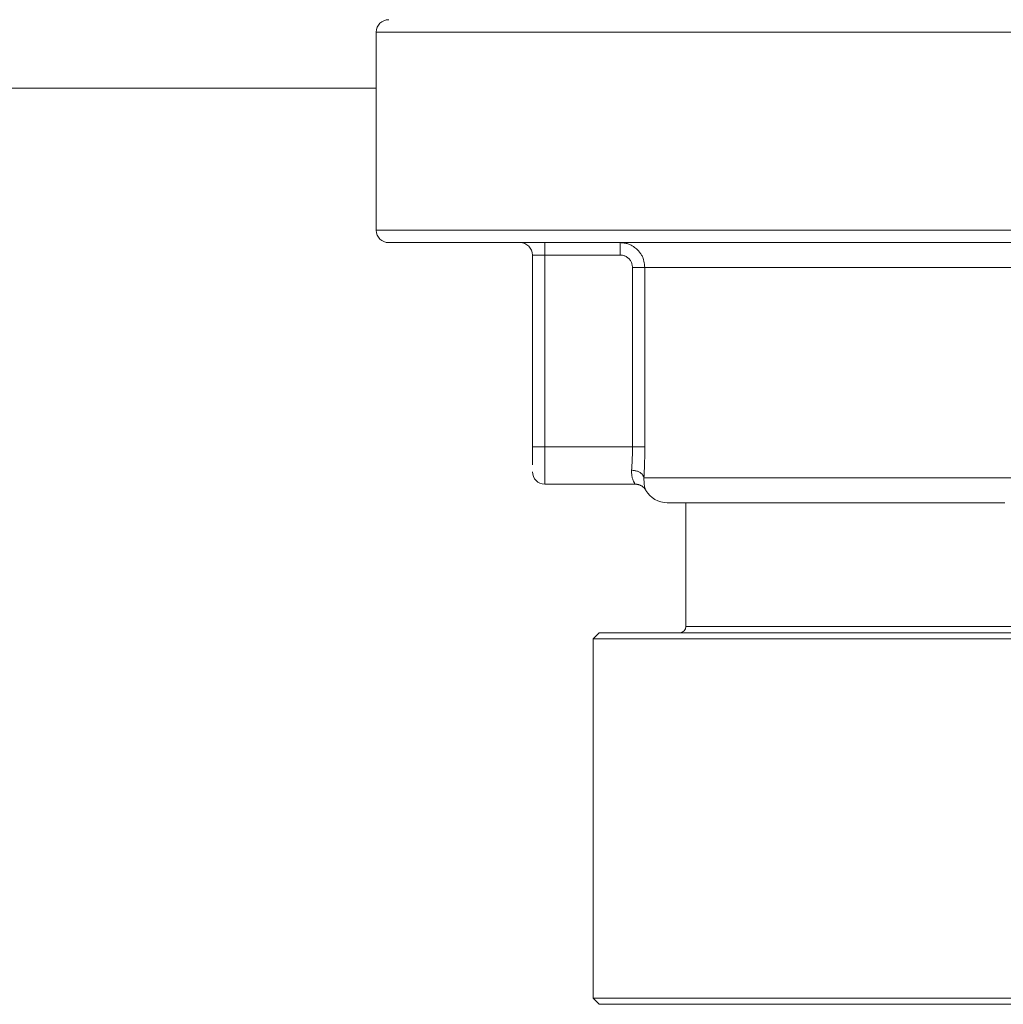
# Model space of a CAD drawing. Extents: x 193 to 943, y 26 to 526.
# Tile 7 of 207: x 245.11 to 247.1, y 128.32 to 130.31. Entities that reach past the tile are written whole.
import ezdxf

# ---------------------------------------------------------------- set-up
doc = ezdxf.new("R2010")
doc.units = 0
doc.layers.get('0').update_dxf_attribs({"lineweight": 25})
doc.layers.add('KG4_HLS_SYA', color=7, linetype='Continuous', lineweight=25)

# ---------------------------------------------------------------- blocks, each defined once
blk = doc.blocks.new('Blockreferenz-A069I1I67N', base_point=(228.0184, 113.7595))
at = {"color": 0, "lineweight": 9}
for p, q in [((245.8309, 130.2845), (245.8309, 129.8845)), ((245.8309, 130.1716), (233.8434, 130.1716)), ((245.8559, 129.8595), (245.8572, 129.8595)), ((245.8572, 129.8595), (245.8586, 129.8595)), ((245.8586, 129.8595), (245.8604, 129.8595)), ((245.8604, 129.8595), (245.8626, 129.8595)), ((245.8626, 129.8595), (245.8654, 129.8595)), ((245.8654, 129.8595), (245.869, 129.8595)), ((245.869, 129.8595), (245.8735, 129.8595)), ((245.8735, 129.8595), (245.8789, 129.8595)), ((245.8789, 129.8595), (245.8851, 129.8595)), ((245.8851, 129.8595), (245.8921, 129.8595)), ((245.8921, 129.8595), (245.8998, 129.8595)), ((245.8998, 129.8595), (245.9083, 129.8595)), ((245.9083, 129.8595), (245.9174, 129.8595)), ((245.9174, 129.8595), (245.9271, 129.8595)), ((245.9271, 129.8595), (245.9376, 129.8595)), ((245.9376, 129.8595), (245.9487, 129.8595)), ((245.9487, 129.8595), (245.9605, 129.8595)), ((245.9605, 129.8595), (245.9729, 129.8595)), ((245.9729, 129.8595), (245.9861, 129.8595)), ((245.9861, 129.8595), (245.9999, 129.8595)), ((245.9999, 129.8595), (246.0144, 129.8595)), ((246.0144, 129.8595), (246.0296, 129.8595)), ((246.0296, 129.8595), (246.0454, 129.8595)), ((246.0454, 129.8595), (246.0618, 129.8595)), ((246.0618, 129.8595), (246.079, 129.8595)), ((246.079, 129.8595), (246.0967, 129.8595)), ((246.0967, 129.8595), (246.115, 129.8595)), ((246.115, 129.8595), (246.134, 129.8595)), ((246.134, 129.8595), (246.1535, 129.8595)), ((246.1535, 129.8595), (246.1737, 129.8595)), ((246.1737, 129.8595), (246.1944, 129.8595)), ((246.1944, 129.8595), (246.2157, 129.8595)), ((246.2157, 129.8595), (246.2375, 129.8595)), ((246.2375, 129.8595), (246.2599, 129.8595)), ((246.2599, 129.8595), (246.2828, 129.8595)), ((246.2828, 129.8595), (246.3063, 129.8595)), ((246.3063, 129.8595), (246.3303, 129.8595)), ((246.3303, 129.8595), (246.3547, 129.8595)), ((246.3547, 129.8595), (246.3797, 129.8595)), ((246.3797, 129.8595), (246.4051, 129.8595)), ((246.4051, 129.8595), (246.4311, 129.8595)), ((246.4311, 129.8595), (246.4574, 129.8595)), ((246.4574, 129.8595), (246.4843, 129.8595)), ((246.4843, 129.8595), (246.5116, 129.8595)), ((246.5116, 129.8595), (246.5393, 129.8595)), ((246.5393, 129.8595), (246.5674, 129.8595)), ((246.5674, 129.8595), (246.5959, 129.8595)), ((246.5959, 129.8595), (246.6248, 129.8595)), ((246.6248, 129.8595), (246.654, 129.8595)), ((246.654, 129.8595), (246.6836, 129.8595)), ((246.6836, 129.8595), (246.7135, 129.8595)), ((246.7135, 129.8595), (246.7437, 129.8595)), ((246.7437, 129.8595), (246.7742, 129.8595)), ((246.7742, 129.8595), (246.8051, 129.8595)), ((246.8051, 129.8595), (246.8362, 129.8595)), ((246.8362, 129.8595), (246.8676, 129.8595)), ((246.8676, 129.8595), (246.8992, 129.8595)), ((246.8992, 129.8595), (246.931, 129.8595)), ((246.931, 129.8595), (246.9631, 129.8595)), ((246.9631, 129.8595), (246.9954, 129.8595)), ((246.9954, 129.8595), (247.0279, 129.8595)), ((247.0279, 129.8595), (247.0606, 129.8595)), ((247.0606, 129.8595), (247.0934, 129.8595)), ((247.0934, 129.8595), (247.1264, 129.8595)), ((246.1461, 129.447), (246.1461, 129.8345)), ((246.1461, 129.4438), (246.1461, 129.447)), ((246.1461, 129.4406), (246.1461, 129.4438)), ((246.1461, 129.4374), (246.1461, 129.4406)), ((246.1461, 129.4342), (246.1461, 129.4374)), ((246.1461, 129.4311), (246.1461, 129.4342)), ((246.1461, 129.4279), (246.1461, 129.4311)), ((246.1461, 129.4248), (246.1461, 129.4279)), ((246.1461, 129.4217), (246.1461, 129.4248)), ((246.1461, 129.4188), (246.1461, 129.4217)), ((246.1461, 129.4161), (246.1461, 129.4188)), ((246.1461, 129.4137), (246.1461, 129.4161)), ((246.1461, 129.4117), (246.1461, 129.4137)), ((246.1461, 129.4116), (246.1461, 129.4117)), ((246.1461, 129.4114), (246.1461, 129.4116)), ((246.1461, 129.4113), (246.1461, 129.4114)), ((246.1461, 129.4112), (246.1461, 129.4113)), ((246.1461, 129.4111), (246.1461, 129.4112)), ((246.1461, 129.411), (246.1461, 129.4111)), ((246.1711, 129.372), (246.3535, 129.372)), ((246.3534, 129.372), (246.3545, 129.3719)), ((246.3545, 129.3719), (246.3557, 129.3718)), ((246.3557, 129.3718), (246.3568, 129.3717)), ((246.3568, 129.3717), (246.3579, 129.3716)), ((246.3579, 129.3716), (246.359, 129.3714)), ((246.359, 129.3714), (246.3601, 129.3712)), ((246.3601, 129.3712), (246.3612, 129.3708)), ((246.3612, 129.3708), (246.3624, 129.3704)), ((246.3624, 129.3704), (246.3635, 129.37)), ((246.3635, 129.37), (246.3646, 129.3695)), ((246.3646, 129.3695), (246.3657, 129.3689)), ((246.3657, 129.3689), (246.3667, 129.3683)), ((246.3667, 129.3683), (246.3678, 129.3676)), ((246.3678, 129.3676), (246.3688, 129.3669)), ((246.3688, 129.3669), (246.3697, 129.3661)), ((246.3714, 129.3734), (246.3716, 129.372)), ((246.3716, 129.372), (246.3719, 129.3705)), ((246.3719, 129.3705), (246.3722, 129.3691)), ((246.3722, 129.3691), (246.3724, 129.3678)), ((246.3724, 129.3678), (246.3727, 129.3666)), ((246.3727, 129.3666), (246.3729, 129.3655)), ((246.3697, 129.3661), (246.3707, 129.3653)), ((246.3707, 129.3653), (246.3715, 129.3644)), ((246.3715, 129.3644), (246.3724, 129.3635)), ((246.3724, 129.3635), (246.3731, 129.3626)), ((246.3729, 129.3655), (246.3734, 129.3637)), ((246.3731, 129.3626), (246.3738, 129.3616)), ((246.3734, 129.3637), (246.3738, 129.3623)), ((246.3738, 129.3623), (246.3741, 129.3613)), ((246.3738, 129.3616), (246.3745, 129.3606)), ((246.3741, 129.3613), (246.3744, 129.3606)), ((246.3744, 129.3606), (246.3748, 129.36)), ((246.3745, 129.3606), (246.3751, 129.3595)), ((246.3748, 129.36), (246.3751, 129.3595)), ((246.3751, 129.3595), (246.3757, 129.3585)), ((246.3757, 129.3585), (246.3763, 129.3574)), ((246.4184, 129.3345), (246.4192, 129.3345)), ((246.4192, 129.3345), (246.4201, 129.3345)), ((246.4201, 129.3345), (246.4212, 129.3345)), ((246.4212, 129.3345), (246.4226, 129.3345)), ((246.4226, 129.3345), (246.4244, 129.3345)), ((246.4244, 129.3345), (246.4267, 129.3345)), ((246.4267, 129.3345), (246.4295, 129.3345)), ((246.4295, 129.3345), (246.4329, 129.3345)), ((246.4329, 129.3345), (246.4369, 129.3345)), ((246.4369, 129.3345), (246.4413, 129.3345)), ((246.4413, 129.3345), (246.4462, 129.3345)), ((246.4462, 129.3345), (246.4516, 129.3345)), ((246.4516, 129.3345), (246.4574, 129.3345)), ((246.4559, 129.3345), (246.4559, 129.0845)), ((246.4574, 129.3345), (246.4636, 129.3345)), ((246.4636, 129.3345), (246.4702, 129.3345)), ((246.4702, 129.3345), (246.4772, 129.3345)), ((246.4772, 129.3345), (246.4847, 129.3345)), ((246.4847, 129.3345), (246.4926, 129.3345)), ((246.4926, 129.3345), (246.5009, 129.3345)), ((246.5009, 129.3345), (246.5097, 129.3345)), ((246.5097, 129.3345), (246.5189, 129.3345)), ((246.5189, 129.3345), (246.5285, 129.3345)), ((246.5285, 129.3345), (246.5386, 129.3345)), ((246.5386, 129.3345), (246.549, 129.3345)), ((246.549, 129.3345), (246.5598, 129.3345)), ((246.5598, 129.3345), (246.5711, 129.3345)), ((246.5711, 129.3345), (246.5827, 129.3345)), ((246.5827, 129.3345), (246.5947, 129.3345)), ((246.5947, 129.3345), (246.6071, 129.3345)), ((246.6071, 129.3345), (246.6199, 129.3345)), ((246.6199, 129.3345), (246.6331, 129.3345)), ((246.6331, 129.3345), (246.6466, 129.3345)), ((246.6466, 129.3345), (246.6604, 129.3345)), ((246.6604, 129.3345), (246.6746, 129.3345)), ((246.6746, 129.3345), (246.6891, 129.3345)), ((246.6891, 129.3345), (246.704, 129.3345)), ((246.704, 129.3345), (246.7192, 129.3345)), ((246.7192, 129.3345), (246.7347, 129.3345)), ((246.7347, 129.3345), (246.7506, 129.3345)), ((246.7506, 129.3345), (246.7667, 129.3345)), ((246.7667, 129.3345), (246.7831, 129.3345)), ((246.7831, 129.3345), (246.7999, 129.3345)), ((246.7999, 129.3345), (246.8169, 129.3345)), ((246.8169, 129.3345), (246.8342, 129.3345)), ((246.8342, 129.3345), (246.8518, 129.3345)), ((246.8518, 129.3345), (246.8696, 129.3345)), ((246.8696, 129.3345), (246.8877, 129.3345)), ((246.8877, 129.3345), (246.906, 129.3345)), ((246.906, 129.3345), (246.9245, 129.3345)), ((246.9245, 129.3345), (246.9433, 129.3345)), ((246.9433, 129.3345), (246.9622, 129.3345)), ((246.9622, 129.3345), (246.9814, 129.3345)), ((246.9814, 129.3345), (247.0008, 129.3345)), ((247.0008, 129.3345), (247.0203, 129.3345)), ((247.0203, 129.3345), (247.04, 129.3345)), ((247.04, 129.3345), (247.0599, 129.3345)), ((247.0599, 129.3345), (247.08, 129.3345)), ((247.08, 129.3345), (247.1002, 129.3345)), ((246.2809, 129.072), (246.2684, 129.0595)), ((246.2809, 129.072), (246.7363, 129.072)), ((246.7363, 129.072), (248.5059, 129.072)), ((246.2684, 129.0595), (246.2684, 128.3345)), ((246.7289, 129.0595), (246.2684, 129.0595)), ((248.5184, 129.0595), (246.7289, 129.0595)), ((246.2684, 128.3345), (246.2809, 128.322)), ((246.2684, 128.3345), (248.5184, 128.3345)), ((248.5059, 128.322), (246.2809, 128.322))]:
    blk.add_line(p, q, dxfattribs=at)
at = {"color": 8, "lineweight": 9, "true_color": 0x808080}
for p, q in [((248.9559, 130.2845), (245.8309, 130.2845)), ((248.9559, 129.8845), (245.8309, 129.8845)), ((246.1711, 129.8595), (246.1711, 129.8345)), ((246.3251, 129.8594), (246.323, 129.8595)), ((246.323, 129.8593), (246.323, 129.8595)), ((246.323, 129.8591), (246.323, 129.8593)), ((246.323, 129.8589), (246.323, 129.8591)), ((246.323, 129.8585), (246.323, 129.8589)), ((246.323, 129.8581), (246.323, 129.8585)), ((246.323, 129.8576), (246.323, 129.8581)), ((246.323, 129.857), (246.323, 129.8576)), ((246.323, 129.8562), (246.323, 129.857)), ((246.323, 129.8554), (246.323, 129.8562)), ((246.323, 129.8544), (246.323, 129.8554)), ((246.323, 129.8533), (246.323, 129.8544)), ((246.323, 129.8522), (246.323, 129.8533)), ((246.323, 129.851), (246.323, 129.8522)), ((246.323, 129.8497), (246.323, 129.851)), ((246.323, 129.8484), (246.323, 129.8497)), ((246.323, 129.847), (246.323, 129.8484)), ((246.323, 129.8456), (246.323, 129.847)), ((246.323, 129.8441), (246.323, 129.8456)), ((246.323, 129.8426), (246.323, 129.8441)), ((246.3272, 129.8592), (246.3251, 129.8594)), ((246.3293, 129.859), (246.3272, 129.8592)), ((246.3314, 129.8587), (246.3293, 129.859)), ((246.3334, 129.8584), (246.3314, 129.8587)), ((246.3354, 129.858), (246.3334, 129.8584)), ((246.3372, 129.8575), (246.3354, 129.858)), ((246.3389, 129.857), (246.3372, 129.8575)), ((246.3406, 129.8564), (246.3389, 129.857)), ((246.3422, 129.8557), (246.3406, 129.8564)), ((246.3439, 129.855), (246.3422, 129.8557)), ((246.3455, 129.8542), (246.3439, 129.855)), ((246.3478, 129.8529), (246.3455, 129.8542)), ((246.3501, 129.8515), (246.3478, 129.8529)), ((246.3523, 129.85), (246.3501, 129.8515)), ((246.3544, 129.8484), (246.3523, 129.85)), ((246.3564, 129.8467), (246.3544, 129.8484)), ((246.3584, 129.8449), (246.3564, 129.8467)), ((246.3596, 129.8437), (246.3584, 129.8449)), ((246.3607, 129.8424), (246.3596, 129.8437)), ((246.1711, 129.8345), (246.1461, 129.8345)), ((246.323, 129.8345), (246.1711, 129.8345)), ((246.1711, 129.8345), (246.1711, 129.447)), ((246.323, 129.841), (246.323, 129.8426)), ((246.323, 129.8394), (246.323, 129.841)), ((246.323, 129.8378), (246.323, 129.8394)), ((246.323, 129.8362), (246.323, 129.8378)), ((246.323, 129.8345), (246.323, 129.8362)), ((246.3247, 129.8343), (246.323, 129.8345)), ((246.3263, 129.8341), (246.3247, 129.8343)), ((246.3279, 129.8339), (246.3263, 129.8341)), ((246.3295, 129.8335), (246.3279, 129.8339)), ((246.3311, 129.8331), (246.3295, 129.8335)), ((246.3326, 129.8326), (246.3311, 129.8331)), ((246.3341, 129.832), (246.3326, 129.8326)), ((246.3355, 129.8312), (246.3341, 129.832)), ((246.3369, 129.8304), (246.3355, 129.8312)), ((246.3383, 129.8294), (246.3369, 129.8304)), ((246.3395, 129.8284), (246.3383, 129.8294)), ((246.3408, 129.8272), (246.3395, 129.8284)), ((246.3419, 129.826), (246.3408, 129.8272)), ((246.343, 129.8248), (246.3419, 129.826)), ((246.3439, 129.8234), (246.343, 129.8248)), ((246.3618, 129.8411), (246.3607, 129.8424)), ((246.3629, 129.8397), (246.3618, 129.8411)), ((246.3639, 129.8384), (246.3629, 129.8397)), ((246.3648, 129.8369), (246.3639, 129.8384)), ((246.3657, 129.8355), (246.3648, 129.8369)), ((246.3666, 129.8341), (246.3657, 129.8355)), ((246.3674, 129.8326), (246.3666, 129.8341)), ((246.3681, 129.8312), (246.3674, 129.8326)), ((246.3688, 129.8297), (246.3681, 129.8312)), ((246.3694, 129.8281), (246.3688, 129.8297)), ((246.3704, 129.8251), (246.3694, 129.8281)), ((246.3712, 129.8221), (246.3704, 129.8251)), ((246.3448, 129.822), (246.3439, 129.8234)), ((246.3456, 129.8206), (246.3448, 129.822)), ((246.3462, 129.8191), (246.3456, 129.8206)), ((246.3467, 129.8176), (246.3462, 129.8191)), ((246.3471, 129.816), (246.3467, 129.8176)), ((246.3475, 129.8144), (246.3471, 129.816)), ((246.3477, 129.8128), (246.3475, 129.8144)), ((246.3479, 129.8112), (246.3477, 129.8128)), ((246.3481, 129.8095), (246.3479, 129.8112)), ((246.3497, 129.8095), (246.3481, 129.8095)), ((246.3481, 129.447), (246.3481, 129.8095)), ((246.3512, 129.8095), (246.3497, 129.8095)), ((246.3527, 129.8095), (246.3512, 129.8095)), ((246.3542, 129.8095), (246.3527, 129.8095)), ((246.3557, 129.8095), (246.3542, 129.8095)), ((246.3571, 129.8095), (246.3557, 129.8095)), ((246.3586, 129.8095), (246.3571, 129.8095)), ((246.3599, 129.8095), (246.3586, 129.8095)), ((246.3613, 129.8095), (246.3599, 129.8095)), ((246.3625, 129.8095), (246.3613, 129.8095)), ((246.3638, 129.8095), (246.3625, 129.8095)), ((246.3649, 129.8095), (246.3638, 129.8095)), ((246.3661, 129.8095), (246.3649, 129.8095)), ((246.3671, 129.8095), (246.3661, 129.8095)), ((246.3681, 129.8095), (246.3671, 129.8095)), ((246.369, 129.8095), (246.3681, 129.8095)), ((246.3698, 129.8095), (246.369, 129.8095)), ((246.3705, 129.8095), (246.3698, 129.8095)), ((246.3711, 129.8095), (246.3705, 129.8095)), ((246.3716, 129.8095), (246.3711, 129.8095)), ((246.3718, 129.819), (246.3712, 129.8221)), ((246.372, 129.8095), (246.3716, 129.8095)), ((246.3723, 129.8159), (246.3718, 129.819)), ((246.3724, 129.8095), (246.372, 129.8095)), ((246.3727, 129.8127), (246.3723, 129.8159)), ((246.3727, 129.8095), (246.3724, 129.8095)), ((246.373, 129.8095), (246.3727, 129.8127)), ((246.373, 129.8095), (246.3727, 129.8095)), ((247.2957, 129.8095), (246.373, 129.8095)), ((246.373, 129.8095), (246.373, 129.447)), ((246.1461, 129.447), (246.1711, 129.447)), ((246.1711, 129.447), (246.1711, 129.372)), ((246.1711, 129.447), (246.3481, 129.447)), ((246.3497, 129.447), (246.3481, 129.447)), ((246.3481, 129.4428), (246.3481, 129.447)), ((246.3512, 129.447), (246.3497, 129.447)), ((246.3527, 129.447), (246.3512, 129.447)), ((246.3542, 129.447), (246.3527, 129.447)), ((246.3557, 129.447), (246.3542, 129.447)), ((246.3571, 129.447), (246.3557, 129.447)), ((246.3586, 129.447), (246.3571, 129.447)), ((246.3599, 129.447), (246.3586, 129.447)), ((246.3613, 129.447), (246.3599, 129.447)), ((246.3625, 129.447), (246.3613, 129.447)), ((246.3638, 129.447), (246.3625, 129.447)), ((246.3649, 129.447), (246.3638, 129.447)), ((246.3661, 129.447), (246.3649, 129.447)), ((246.3671, 129.447), (246.3661, 129.447)), ((246.3681, 129.447), (246.3671, 129.447)), ((246.369, 129.447), (246.3681, 129.447)), ((246.3698, 129.447), (246.369, 129.447)), ((246.3705, 129.447), (246.3698, 129.447)), ((246.3711, 129.447), (246.3705, 129.447)), ((246.3716, 129.447), (246.3711, 129.447)), ((246.372, 129.447), (246.3716, 129.447)), ((246.3724, 129.447), (246.372, 129.447)), ((246.3727, 129.447), (246.3724, 129.447)), ((246.373, 129.447), (246.3727, 129.447)), ((246.373, 129.447), (246.373, 129.4414)), ((246.3476, 129.4222), (246.3477, 129.4261)), ((246.3477, 129.4261), (246.3479, 129.4302)), ((246.3479, 129.4343), (246.348, 129.4385)), ((246.3479, 129.4302), (246.3479, 129.4343)), ((246.348, 129.4385), (246.3481, 129.4428)), ((246.3729, 129.4357), (246.3728, 129.4302)), ((246.3728, 129.4302), (246.3728, 129.4247)), ((246.373, 129.4414), (246.3729, 129.4357)), ((246.3465, 129.4037), (246.3468, 129.4073)), ((246.3468, 129.4073), (246.347, 129.4109)), ((246.347, 129.4109), (246.3472, 129.4146)), ((246.3472, 129.4146), (246.3474, 129.4183)), ((246.3474, 129.4183), (246.3476, 129.4222)), ((246.3723, 129.4088), (246.3721, 129.4038)), ((246.3725, 129.414), (246.3723, 129.4088)), ((246.3726, 129.4193), (246.3725, 129.414)), ((246.3728, 129.4247), (246.3726, 129.4193)), ((246.3463, 129.4002), (246.3465, 129.4037)), ((246.3478, 129.4), (246.3463, 129.4002)), ((246.3463, 129.3981), (246.3463, 129.4002)), ((246.3463, 129.396), (246.3463, 129.3981)), ((246.3464, 129.394), (246.3463, 129.396)), ((246.3465, 129.392), (246.3464, 129.394)), ((246.3467, 129.3901), (246.3465, 129.392)), ((246.3469, 129.3883), (246.3467, 129.3901)), ((246.3472, 129.3865), (246.3469, 129.3883)), ((246.3476, 129.3849), (246.3472, 129.3865)), ((246.3493, 129.3998), (246.3478, 129.4)), ((246.3508, 129.3996), (246.3493, 129.3998)), ((246.3523, 129.3994), (246.3508, 129.3996)), ((246.3537, 129.3991), (246.3523, 129.3994)), ((246.3552, 129.3988), (246.3537, 129.3991)), ((246.3567, 129.3984), (246.3552, 129.3988)), ((246.3581, 129.3979), (246.3567, 129.3984)), ((246.3595, 129.3973), (246.3581, 129.3979)), ((246.3609, 129.3967), (246.3595, 129.3973)), ((246.3622, 129.396), (246.3609, 129.3967)), ((246.3634, 129.3953), (246.3622, 129.396)), ((246.3646, 129.3945), (246.3634, 129.3953)), ((246.3657, 129.3937), (246.3646, 129.3945)), ((246.3667, 129.3928), (246.3657, 129.3937)), ((246.3676, 129.392), (246.3667, 129.3928)), ((246.3684, 129.391), (246.3676, 129.392)), ((246.369, 129.3901), (246.3684, 129.391)), ((246.3696, 129.3892), (246.369, 129.3901)), ((246.37, 129.3883), (246.3696, 129.3892)), ((246.3704, 129.3874), (246.37, 129.3883)), ((246.3707, 129.3864), (246.3704, 129.3874)), ((246.3709, 129.3855), (246.3707, 129.3864)), ((246.3714, 129.3893), (246.3712, 129.3845)), ((246.3717, 129.3941), (246.3714, 129.3893)), ((246.3719, 129.3989), (246.3717, 129.3941)), ((246.3721, 129.4038), (246.3719, 129.3989)), ((246.348, 129.3834), (246.3476, 129.3849)), ((246.3485, 129.382), (246.348, 129.3834)), ((246.349, 129.3807), (246.3485, 129.382)), ((246.3495, 129.3794), (246.349, 129.3807)), ((246.3501, 129.3783), (246.3495, 129.3794)), ((246.3506, 129.3772), (246.3501, 129.3783)), ((246.351, 129.3762), (246.3506, 129.3772)), ((246.3515, 129.3753), (246.351, 129.3762)), ((246.3519, 129.3746), (246.3515, 129.3753)), ((246.3523, 129.3739), (246.3519, 129.3746)), ((246.3525, 129.3734), (246.3523, 129.3739)), ((246.3528, 129.373), (246.3525, 129.3734)), ((246.353, 129.3727), (246.3528, 129.373)), ((246.3531, 129.3724), (246.353, 129.3727)), ((246.3533, 129.3722), (246.3531, 129.3724)), ((246.3534, 129.372), (246.3533, 129.3722)), ((246.3712, 129.3845), (246.3709, 129.3855)), ((246.3712, 129.3845), (246.3714, 129.3734)), ((246.3712, 129.3845), (247.3172, 129.3845)), ((246.4559, 129.0845), (246.8396, 129.0845)), ((246.8396, 129.0845), (248.3309, 129.0845))]:
    blk.add_line(p, q, dxfattribs=at)
at = {"color": 0, "lineweight": 9}
for centre, major_axis, end_param in [((245.8559, 130.2845), (0, 0.025), 1.570796), ((245.8559, 129.8845), (-0.025, 0), 1.570796), ((246.1211, 129.8345), (0.025, 0), 1.570796), ((246.1711, 129.397), (-0.025, 0), 1.570796), ((246.4184, 129.3845), (-0.0433, -0.025), 1.047855), ((246.4434, 129.0845), (0, -0.0125), 1.570796)]:
    blk.add_ellipse(centre, major_axis=major_axis, ratio=1, start_param=0, end_param=end_param, dxfattribs=at)

msp = doc.modelspace()

# ---------------------------------------------------------------- block references
at = {"layer": 'KG4_HLS_SYA', "ltscale": 0.25}
msp.add_blockref('Blockreferenz-A069I1I67N', (228.0184, 113.7595), dxfattribs=at)

doc.saveas('drawing.dxf')
